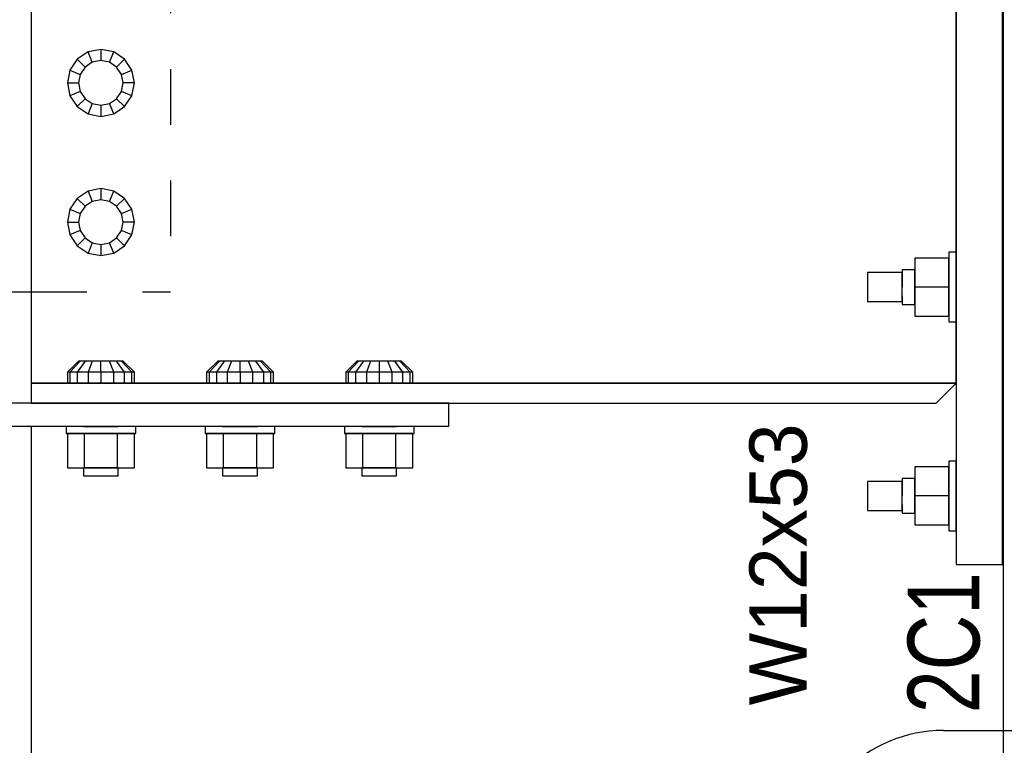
# Model space of a CAD drawing. Header units: inches. Extents: x -17.2 to 17.5, y -11.2 to 11.2.
# Tile 7 of 41: x -11.4 to -9.6, y 1.7 to 3. Entities that reach past the tile are written whole.
import ezdxf
from ezdxf.enums import TextEntityAlignment as Align

# ---------------------------------------------------------------- set-up
doc = ezdxf.new("R2010")
doc.units = ezdxf.units.IN
doc.header["$LTSCALE"] = 2.5
doc.header["$MEASUREMENT"] = 0
doc.linetypes.add('SDS2_5', pattern=[0.04, 0.02, -0.02])
doc.layers.add('Layer_0', color=7, linetype='Continuous')

msp = doc.modelspace()

# ---------------------------------------------------------------- linework, layer by layer
at = {"color": 1, "linetype": 'SDS2_5'}
for p in [(-11.1149, 3.55), (-11.3649, 2.55)]:
    msp.add_line(p, (-11.1149, 2.55), dxfattribs=at)
at = {"color": 1, "linetype": 'Continuous'}
msp.add_line((-11.3649, 2.3083), (-11.3649, -1.162), dxfattribs=at)
at = {"color": 4, "linetype": 'Continuous'}
msp.add_line((-9.7264, 1.7621), (-8.4333, 1.7621), dxfattribs=at)
msp.add_arc((-9.7264, 1.5121), 0.25, 90, 270, dxfattribs=at)
at = {"layer": 'Layer_0', "color": 2, "linetype": 'Continuous'}
for p, q in [((-9.6191, 4.274), (-9.6191, 1.6604)), ((-9.7035, 3.9667), (-9.7035, 2.0604)), ((-9.6202, 2.0604), (-9.6202, 3.9667)), ((-11.3649, 3.1635), (-11.3649, 2.9736)), ((-9.7035, 2.9736), (-9.7035, 3.1635)), ((-11.3649, 2.9736), (-11.3649, 2.9365)), ((-9.7035, 2.9365), (-9.7035, 2.9736)), ((-11.3649, 2.9365), (-11.3649, 2.9135)), ((-9.7035, 2.9135), (-9.7035, 2.9365)), ((-11.3649, 2.9135), (-11.3649, 2.717)), ((-9.7035, 2.717), (-9.7035, 2.9135)), ((-11.3649, 2.717), (-11.3649, 2.6865)), ((-9.7035, 2.6865), (-9.7035, 2.717)), ((-11.3649, 2.6865), (-11.3649, 2.633)), ((-9.7035, 2.633), (-9.7035, 2.6865)), ((-11.3649, 2.633), (-11.3649, 2.5464)), ((-9.7035, 2.5896), (-9.7035, 2.633)), ((-11.4066, 2.55), (-11.3649, 2.55)), ((-11.3649, 2.5464), (-11.3649, 2.4438)), ((-9.7035, 2.4438), (-9.7035, 2.5271)), ((-11.3649, 2.4438), (-11.3649, 2.4216)), ((-9.7035, 2.4216), (-9.7035, 2.4438)), ((-11.3649, 2.4216), (-11.3649, 2.4028)), ((-9.7035, 2.4028), (-9.7035, 2.4216)), ((-11.3649, 2.4028), (-11.3649, 2.3902)), ((-11.3649, 2.3902), (-11.3649, 2.3858)), ((-9.7035, 2.3902), (-9.7035, 2.4028)), ((-9.7035, 2.3858), (-9.7035, 2.3902)), ((-9.7035, 2.3858), (-11.3649, 2.3858)), ((-11.3649, 2.3858), (-11.3649, 2.35)), ((-11.3649, 2.3858), (-11.2712, 2.3858)), ((-11.2087, 2.3858), (-11.0212, 2.3858)), ((-10.9587, 2.3858), (-10.7712, 2.3858)), ((-10.7087, 2.3858), (-9.7035, 2.3858)), ((-9.7393, 2.35), (-9.7035, 2.3858)), ((-10.6149, 2.35), (-12.1566, 2.35)), ((-11.3649, 2.35), (-9.7393, 2.35)), ((-10.6149, 2.3083), (-10.6149, 2.35)), ((-12.1566, 2.3083), (-10.6149, 2.3083)), ((-9.7035, 2.0604), (-9.6202, 2.0604))]:
    msp.add_line(p, q, dxfattribs=at)
at = {"layer": 'Layer_0', "color": 1, "linetype": 'Continuous'}
for p, q in [((-11.263, 2.9806), (-11.2825, 2.9675)), ((-11.2399, 2.9851), (-11.263, 2.9806)), ((-11.2553, 2.962), (-11.263, 2.9806)), ((-11.2169, 2.9806), (-11.2399, 2.9851)), ((-11.2399, 2.9851), (-11.2399, 2.9651)), ((-11.2246, 2.962), (-11.2169, 2.9806)), ((-11.1974, 2.9675), (-11.2169, 2.9806)), ((-11.2825, 2.9675), (-11.2955, 2.948)), ((-11.2825, 2.9675), (-11.2683, 2.9534)), ((-11.2553, 2.962), (-11.2683, 2.9534)), ((-11.2399, 2.9651), (-11.2553, 2.962)), ((-11.2246, 2.962), (-11.2399, 2.9651)), ((-11.2116, 2.9534), (-11.2246, 2.962)), ((-11.2116, 2.9534), (-11.1974, 2.9675)), ((-11.1844, 2.948), (-11.1974, 2.9675)), ((-11.2955, 2.948), (-11.3001, 2.925)), ((-11.2955, 2.948), (-11.277, 2.9403)), ((-11.277, 2.9403), (-11.28, 2.925)), ((-11.2683, 2.9534), (-11.277, 2.9403)), ((-11.2029, 2.9403), (-11.2116, 2.9534)), ((-11.2029, 2.9403), (-11.1844, 2.948)), ((-11.1999, 2.925), (-11.2029, 2.9403)), ((-11.1798, 2.925), (-11.1844, 2.948)), ((-11.3001, 2.925), (-11.28, 2.925)), ((-11.3001, 2.925), (-11.2955, 2.902)), ((-11.28, 2.925), (-11.277, 2.9097)), ((-11.2029, 2.9097), (-11.1999, 2.925)), ((-11.1798, 2.925), (-11.1999, 2.925)), ((-11.1844, 2.902), (-11.1798, 2.925)), ((-11.277, 2.9097), (-11.2955, 2.902)), ((-11.2955, 2.902), (-11.2825, 2.8825)), ((-11.277, 2.9097), (-11.2683, 2.8967)), ((-11.2116, 2.8967), (-11.2029, 2.9097)), ((-11.1844, 2.902), (-11.2029, 2.9097)), ((-11.1974, 2.8825), (-11.1844, 2.902)), ((-11.2683, 2.8967), (-11.2825, 2.8825)), ((-11.2683, 2.8967), (-11.2553, 2.888)), ((-11.2553, 2.888), (-11.263, 2.8694)), ((-11.2553, 2.888), (-11.2399, 2.8849)), ((-11.2399, 2.8849), (-11.2246, 2.888)), ((-11.2399, 2.8849), (-11.2399, 2.8649)), ((-11.2246, 2.888), (-11.2116, 2.8967)), ((-11.2169, 2.8694), (-11.2246, 2.888)), ((-11.1974, 2.8825), (-11.2116, 2.8967)), ((-11.2825, 2.8825), (-11.263, 2.8694)), ((-11.263, 2.8694), (-11.2399, 2.8649)), ((-11.2399, 2.8649), (-11.2169, 2.8694)), ((-11.2169, 2.8694), (-11.1974, 2.8825)), ((-11.263, 2.7306), (-11.2825, 2.7175)), ((-11.2399, 2.7351), (-11.263, 2.7306)), ((-11.263, 2.7306), (-11.2553, 2.712)), ((-11.2169, 2.7306), (-11.2399, 2.7351)), ((-11.2399, 2.7351), (-11.2399, 2.7151)), ((-11.2246, 2.712), (-11.2169, 2.7306)), ((-11.1974, 2.7175), (-11.2169, 2.7306)), ((-11.2825, 2.7175), (-11.2955, 2.698)), ((-11.2825, 2.7175), (-11.2683, 2.7034)), ((-11.2553, 2.712), (-11.2683, 2.7034)), ((-11.2399, 2.7151), (-11.2553, 2.712)), ((-11.2246, 2.712), (-11.2399, 2.7151)), ((-11.2116, 2.7034), (-11.2246, 2.712)), ((-11.2116, 2.7034), (-11.1974, 2.7175)), ((-11.1844, 2.698), (-11.1974, 2.7175)), ((-11.2955, 2.698), (-11.3001, 2.675)), ((-11.2955, 2.698), (-11.277, 2.6903)), ((-11.277, 2.6903), (-11.28, 2.675)), ((-11.2683, 2.7034), (-11.277, 2.6903)), ((-11.2029, 2.6903), (-11.2116, 2.7034)), ((-11.2029, 2.6903), (-11.1844, 2.698)), ((-11.1999, 2.675), (-11.2029, 2.6903)), ((-11.1798, 2.675), (-11.1844, 2.698)), ((-11.3001, 2.675), (-11.28, 2.675)), ((-11.3001, 2.675), (-11.2955, 2.652)), ((-11.28, 2.675), (-11.277, 2.6597)), ((-11.2029, 2.6597), (-11.1999, 2.675)), ((-11.1798, 2.675), (-11.1999, 2.675)), ((-11.1844, 2.652), (-11.1798, 2.675)), ((-11.277, 2.6597), (-11.2955, 2.652)), ((-11.277, 2.6597), (-11.2683, 2.6467)), ((-11.2116, 2.6467), (-11.2029, 2.6597)), ((-11.1844, 2.652), (-11.2029, 2.6597)), ((-11.2955, 2.652), (-11.2825, 2.6325)), ((-11.2825, 2.6325), (-11.2683, 2.6467)), ((-11.2683, 2.6467), (-11.2553, 2.638)), ((-11.2553, 2.638), (-11.263, 2.6194)), ((-11.2553, 2.638), (-11.2399, 2.6349)), ((-11.2399, 2.6349), (-11.2246, 2.638)), ((-11.2246, 2.638), (-11.2116, 2.6467)), ((-11.2169, 2.6194), (-11.2246, 2.638)), ((-11.2116, 2.6467), (-11.1974, 2.6325)), ((-11.1974, 2.6325), (-11.1844, 2.652)), ((-11.2825, 2.6325), (-11.263, 2.6194)), ((-11.263, 2.6194), (-11.2399, 2.6149)), ((-11.2399, 2.6349), (-11.2399, 2.6149)), ((-11.2399, 2.6149), (-11.2169, 2.6194)), ((-11.2169, 2.6194), (-11.1974, 2.6325)), ((-9.7037, 2.6208), (-9.7167, 2.6208)), ((-9.7167, 2.6208), (-9.7167, 2.6161)), ((-9.7037, 2.6161), (-9.7037, 2.6208)), ((-9.7167, 2.6104), (-9.7779, 2.6104)), ((-9.7779, 2.6104), (-9.7779, 2.5583)), ((-9.7167, 2.6161), (-9.7167, 2.6025)), ((-9.7167, 2.5583), (-9.7167, 2.6104)), ((-9.7167, 2.6025), (-9.7167, 2.5823)), ((-9.7037, 2.6025), (-9.7037, 2.6161)), ((-9.7037, 2.5823), (-9.7037, 2.6025)), ((-9.8004, 2.5844), (-9.8629, 2.5844)), ((-9.8629, 2.5844), (-9.8629, 2.5809)), ((-9.7779, 2.5896), (-9.8004, 2.5896)), ((-9.8004, 2.5896), (-9.8004, 2.5854)), ((-9.8004, 2.5854), (-9.8004, 2.574)), ((-9.8004, 2.5809), (-9.8004, 2.5844)), ((-9.7779, 2.5854), (-9.7779, 2.5896)), ((-9.7779, 2.574), (-9.7779, 2.5854)), ((-9.7035, 2.5896), (-9.7037, 2.5896)), ((-9.7037, 2.5896), (-9.7037, 2.5854)), ((-9.7037, 2.5854), (-9.7037, 2.574)), ((-9.6191, 2.5896), (-9.6202, 2.5896)), ((-9.8629, 2.5809), (-9.8629, 2.5714)), ((-9.8629, 2.5714), (-9.8629, 2.5583)), ((-9.8004, 2.5714), (-9.8004, 2.5809)), ((-9.8004, 2.574), (-9.8004, 2.5583)), ((-9.8004, 2.5583), (-9.8004, 2.5714)), ((-9.7779, 2.5583), (-9.7779, 2.574)), ((-9.7167, 2.5823), (-9.7167, 2.5583)), ((-9.7037, 2.5583), (-9.7037, 2.5823)), ((-9.7037, 2.574), (-9.7037, 2.5583)), ((-9.8629, 2.5583), (-9.8629, 2.5453)), ((-9.8004, 2.5453), (-9.8004, 2.5583)), ((-9.7779, 2.5427), (-9.7779, 2.5583)), ((-9.7167, 2.5583), (-9.7779, 2.5583)), ((-9.7779, 2.5583), (-9.7779, 2.5063)), ((-9.7167, 2.5583), (-9.7167, 2.5344)), ((-9.7167, 2.5063), (-9.7167, 2.5583)), ((-9.7037, 2.5344), (-9.7037, 2.5583)), ((-9.7037, 2.5583), (-9.7037, 2.5427)), ((-9.8629, 2.5453), (-9.8629, 2.5358)), ((-9.8629, 2.5358), (-9.8629, 2.5323)), ((-9.8629, 2.5323), (-9.8004, 2.5323)), ((-9.8004, 2.5358), (-9.8004, 2.5453)), ((-9.8004, 2.5427), (-9.8004, 2.5313)), ((-9.8004, 2.5323), (-9.8004, 2.5358)), ((-9.8004, 2.5313), (-9.8004, 2.5271)), ((-9.7779, 2.5313), (-9.7779, 2.5427)), ((-9.7779, 2.5271), (-9.7779, 2.5313)), ((-9.7167, 2.5344), (-9.7167, 2.5141)), ((-9.7037, 2.5427), (-9.7037, 2.5313)), ((-9.7037, 2.5141), (-9.7037, 2.5344)), ((-9.7037, 2.5313), (-9.7037, 2.5271)), ((-9.8004, 2.5271), (-9.7779, 2.5271)), ((-9.7167, 2.5141), (-9.7167, 2.5006)), ((-9.7037, 2.5006), (-9.7037, 2.5141)), ((-9.6202, 2.5271), (-9.6191, 2.5271)), ((-9.7779, 2.5063), (-9.7167, 2.5063)), ((-9.7167, 2.5006), (-9.7167, 2.4958)), ((-9.7167, 2.4958), (-9.7037, 2.4958)), ((-9.7037, 2.4958), (-9.7037, 2.5006)), ((-11.28, 2.4251), (-11.3001, 2.4055)), ((-11.277, 2.4251), (-11.2955, 2.4055)), ((-11.2683, 2.4251), (-11.2825, 2.4055)), ((-11.277, 2.4251), (-11.28, 2.4251)), ((-11.2683, 2.4251), (-11.277, 2.4251)), ((-11.2553, 2.4251), (-11.2683, 2.4251)), ((-11.2553, 2.4251), (-11.263, 2.4055)), ((-11.2399, 2.4251), (-11.2553, 2.4251)), ((-11.2399, 2.4055), (-11.2399, 2.4251)), ((-11.2246, 2.4251), (-11.2399, 2.4251)), ((-11.2169, 2.4055), (-11.2246, 2.4251)), ((-11.2116, 2.4251), (-11.2246, 2.4251)), ((-11.1974, 2.4055), (-11.2116, 2.4251)), ((-11.2029, 2.4251), (-11.2116, 2.4251)), ((-11.1844, 2.4055), (-11.2029, 2.4251)), ((-11.1999, 2.4251), (-11.2029, 2.4251)), ((-11.1798, 2.4055), (-11.1999, 2.4251)), ((-11.03, 2.4251), (-11.0501, 2.4055)), ((-11.027, 2.4251), (-11.0455, 2.4055)), ((-11.0183, 2.4251), (-11.0325, 2.4055)), ((-11.027, 2.4251), (-11.03, 2.4251)), ((-11.0183, 2.4251), (-11.027, 2.4251)), ((-11.0053, 2.4251), (-11.0183, 2.4251)), ((-11.0053, 2.4251), (-11.013, 2.4055)), ((-10.9899, 2.4251), (-11.0053, 2.4251)), ((-10.9899, 2.4055), (-10.9899, 2.4251)), ((-10.9746, 2.4251), (-10.9899, 2.4251)), ((-10.9669, 2.4055), (-10.9746, 2.4251)), ((-10.9616, 2.4251), (-10.9746, 2.4251)), ((-10.9474, 2.4055), (-10.9616, 2.4251)), ((-10.9529, 2.4251), (-10.9616, 2.4251)), ((-10.9344, 2.4055), (-10.9529, 2.4251)), ((-10.9499, 2.4251), (-10.9529, 2.4251)), ((-10.9298, 2.4055), (-10.9499, 2.4251)), ((-10.78, 2.4251), (-10.8001, 2.4055)), ((-10.777, 2.4251), (-10.7955, 2.4055)), ((-10.7683, 2.4251), (-10.7825, 2.4055)), ((-10.777, 2.4251), (-10.78, 2.4251)), ((-10.7683, 2.4251), (-10.777, 2.4251)), ((-10.7553, 2.4251), (-10.7683, 2.4251)), ((-10.7553, 2.4251), (-10.763, 2.4055)), ((-10.7399, 2.4251), (-10.7553, 2.4251)), ((-10.7399, 2.4251), (-10.7399, 2.4055)), ((-10.7246, 2.4251), (-10.7399, 2.4251)), ((-10.7169, 2.4055), (-10.7246, 2.4251)), ((-10.7116, 2.4251), (-10.7246, 2.4251)), ((-10.6974, 2.4055), (-10.7116, 2.4251)), ((-10.7029, 2.4251), (-10.7116, 2.4251)), ((-10.6844, 2.4055), (-10.7029, 2.4251)), ((-10.6999, 2.4251), (-10.7029, 2.4251)), ((-10.6798, 2.4055), (-10.6999, 2.4251)), ((-11.3001, 2.4055), (-11.3001, 2.386)), ((-11.2955, 2.4055), (-11.3001, 2.4055)), ((-11.2955, 2.4055), (-11.2955, 2.386)), ((-11.2825, 2.4055), (-11.2955, 2.4055)), ((-11.2825, 2.4055), (-11.2825, 2.386)), ((-11.263, 2.4055), (-11.2825, 2.4055)), ((-11.263, 2.4055), (-11.263, 2.386)), ((-11.2399, 2.4055), (-11.263, 2.4055)), ((-11.2399, 2.4055), (-11.2399, 2.386)), ((-11.2169, 2.4055), (-11.2399, 2.4055)), ((-11.2169, 2.386), (-11.2169, 2.4055)), ((-11.1974, 2.4055), (-11.2169, 2.4055)), ((-11.1974, 2.386), (-11.1974, 2.4055)), ((-11.1844, 2.4055), (-11.1974, 2.4055)), ((-11.1844, 2.386), (-11.1844, 2.4055)), ((-11.1798, 2.4055), (-11.1844, 2.4055)), ((-11.1798, 2.386), (-11.1798, 2.4055)), ((-11.0501, 2.4055), (-11.0501, 2.386)), ((-11.0455, 2.4055), (-11.0501, 2.4055)), ((-11.0455, 2.4055), (-11.0455, 2.386)), ((-11.0325, 2.4055), (-11.0455, 2.4055)), ((-11.0325, 2.4055), (-11.0325, 2.386)), ((-11.013, 2.4055), (-11.0325, 2.4055)), ((-11.013, 2.4055), (-11.013, 2.386)), ((-10.9899, 2.4055), (-11.013, 2.4055)), ((-10.9899, 2.4055), (-10.9899, 2.386)), ((-10.9669, 2.4055), (-10.9899, 2.4055)), ((-10.9669, 2.386), (-10.9669, 2.4055)), ((-10.9474, 2.4055), (-10.9669, 2.4055)), ((-10.9474, 2.386), (-10.9474, 2.4055)), ((-10.9344, 2.4055), (-10.9474, 2.4055)), ((-10.9344, 2.386), (-10.9344, 2.4055)), ((-10.9298, 2.4055), (-10.9344, 2.4055)), ((-10.9298, 2.386), (-10.9298, 2.4055)), ((-10.8001, 2.4055), (-10.8001, 2.386)), ((-10.7955, 2.4055), (-10.8001, 2.4055)), ((-10.7955, 2.4055), (-10.7955, 2.386)), ((-10.7825, 2.4055), (-10.7955, 2.4055)), ((-10.7825, 2.4055), (-10.7825, 2.386)), ((-10.763, 2.4055), (-10.7825, 2.4055)), ((-10.763, 2.4055), (-10.763, 2.386)), ((-10.7399, 2.4055), (-10.763, 2.4055)), ((-10.7399, 2.4055), (-10.7399, 2.386)), ((-10.7169, 2.4055), (-10.7399, 2.4055)), ((-10.7169, 2.386), (-10.7169, 2.4055)), ((-10.6974, 2.4055), (-10.7169, 2.4055)), ((-10.6974, 2.386), (-10.6974, 2.4055)), ((-10.6844, 2.4055), (-10.6974, 2.4055)), ((-10.6844, 2.386), (-10.6844, 2.4055)), ((-10.6798, 2.4055), (-10.6844, 2.4055)), ((-10.6798, 2.386), (-10.6798, 2.4055)), ((-11.3001, 2.386), (-11.2955, 2.386)), ((-11.2955, 2.386), (-11.2825, 2.386)), ((-11.2825, 2.386), (-11.263, 2.386)), ((-11.267, 2.386), (-11.2712, 2.386)), ((-11.2712, 2.386), (-11.2712, 2.3858)), ((-11.2556, 2.386), (-11.267, 2.386)), ((-11.263, 2.386), (-11.2399, 2.386)), ((-11.2399, 2.386), (-11.2556, 2.386)), ((-11.2399, 2.386), (-11.2169, 2.386)), ((-11.2243, 2.386), (-11.2399, 2.386)), ((-11.2129, 2.386), (-11.2243, 2.386)), ((-11.2169, 2.386), (-11.1974, 2.386)), ((-11.2087, 2.386), (-11.2129, 2.386)), ((-11.2087, 2.3858), (-11.2087, 2.386)), ((-11.1974, 2.386), (-11.1844, 2.386)), ((-11.1844, 2.386), (-11.1798, 2.386)), ((-11.0501, 2.386), (-11.0455, 2.386)), ((-11.0455, 2.386), (-11.0325, 2.386)), ((-11.0325, 2.386), (-11.013, 2.386)), ((-11.017, 2.386), (-11.0212, 2.386)), ((-11.0212, 2.386), (-11.0212, 2.3858)), ((-11.0056, 2.386), (-11.017, 2.386)), ((-11.013, 2.386), (-10.9899, 2.386)), ((-10.9899, 2.386), (-11.0056, 2.386)), ((-10.9899, 2.386), (-10.9669, 2.386)), ((-10.9743, 2.386), (-10.9899, 2.386)), ((-10.9629, 2.386), (-10.9743, 2.386)), ((-10.9669, 2.386), (-10.9474, 2.386)), ((-10.9587, 2.386), (-10.9629, 2.386)), ((-10.9587, 2.3858), (-10.9587, 2.386)), ((-10.9474, 2.386), (-10.9344, 2.386)), ((-10.9344, 2.386), (-10.9298, 2.386)), ((-10.8001, 2.386), (-10.7955, 2.386)), ((-10.7955, 2.386), (-10.7825, 2.386)), ((-10.7825, 2.386), (-10.763, 2.386)), ((-10.767, 2.386), (-10.7712, 2.386)), ((-10.7712, 2.386), (-10.7712, 2.3858)), ((-10.7556, 2.386), (-10.767, 2.386)), ((-10.763, 2.386), (-10.7399, 2.386)), ((-10.7399, 2.386), (-10.7556, 2.386)), ((-10.7399, 2.386), (-10.7169, 2.386)), ((-10.7243, 2.386), (-10.7399, 2.386)), ((-10.7129, 2.386), (-10.7243, 2.386)), ((-10.7169, 2.386), (-10.6974, 2.386)), ((-10.7087, 2.386), (-10.7129, 2.386)), ((-10.7087, 2.3858), (-10.7087, 2.386)), ((-10.6974, 2.386), (-10.6844, 2.386)), ((-10.6844, 2.386), (-10.6798, 2.386)), ((-11.3024, 2.3082), (-11.3024, 2.2952)), ((-11.2977, 2.3082), (-11.3024, 2.3082)), ((-11.2841, 2.3082), (-11.2977, 2.3082)), ((-11.2639, 2.3082), (-11.2841, 2.3082)), ((-11.2712, 2.3083), (-11.2712, 2.3082)), ((-11.2712, 2.3082), (-11.267, 2.3082)), ((-11.267, 2.3082), (-11.2556, 2.3082)), ((-11.2399, 2.3082), (-11.2639, 2.3082)), ((-11.2556, 2.3082), (-11.2399, 2.3082)), ((-11.216, 2.3082), (-11.2399, 2.3082)), ((-11.2399, 2.3082), (-11.2243, 2.3082)), ((-11.2243, 2.3082), (-11.2129, 2.3082)), ((-11.1958, 2.3082), (-11.216, 2.3082)), ((-11.2129, 2.3082), (-11.2087, 2.3082)), ((-11.2087, 2.3082), (-11.2087, 2.3083)), ((-11.1822, 2.3082), (-11.1958, 2.3082)), ((-11.1774, 2.3082), (-11.1822, 2.3082)), ((-11.1774, 2.2952), (-11.1774, 2.3082)), ((-11.0524, 2.3082), (-11.0524, 2.2952)), ((-11.0477, 2.3082), (-11.0524, 2.3082)), ((-11.0341, 2.3082), (-11.0477, 2.3082)), ((-11.0139, 2.3082), (-11.0341, 2.3082)), ((-11.0212, 2.3083), (-11.0212, 2.3082)), ((-11.0212, 2.3082), (-11.017, 2.3082)), ((-11.017, 2.3082), (-11.0056, 2.3082)), ((-10.9899, 2.3082), (-11.0139, 2.3082)), ((-11.0056, 2.3082), (-10.9899, 2.3082)), ((-10.966, 2.3082), (-10.9899, 2.3082)), ((-10.9899, 2.3082), (-10.9743, 2.3082)), ((-10.9743, 2.3082), (-10.9629, 2.3082)), ((-10.9458, 2.3082), (-10.966, 2.3082)), ((-10.9629, 2.3082), (-10.9587, 2.3082)), ((-10.9587, 2.3082), (-10.9587, 2.3083)), ((-10.9322, 2.3082), (-10.9458, 2.3082)), ((-10.9274, 2.3082), (-10.9322, 2.3082)), ((-10.9274, 2.2952), (-10.9274, 2.3082)), ((-10.8024, 2.3082), (-10.8024, 2.2952)), ((-10.7977, 2.3082), (-10.8024, 2.3082)), ((-10.7841, 2.3082), (-10.7977, 2.3082)), ((-10.7639, 2.3082), (-10.7841, 2.3082)), ((-10.7712, 2.3083), (-10.7712, 2.3082)), ((-10.7712, 2.3082), (-10.767, 2.3082)), ((-10.767, 2.3082), (-10.7556, 2.3082)), ((-10.7399, 2.3082), (-10.7639, 2.3082)), ((-10.7556, 2.3082), (-10.7399, 2.3082)), ((-10.716, 2.3082), (-10.7399, 2.3082)), ((-10.7399, 2.3082), (-10.7243, 2.3082)), ((-10.7243, 2.3082), (-10.7129, 2.3082)), ((-10.6958, 2.3082), (-10.716, 2.3082)), ((-10.7129, 2.3082), (-10.7087, 2.3082)), ((-10.7087, 2.3082), (-10.7087, 2.3083)), ((-10.6822, 2.3082), (-10.6958, 2.3082)), ((-10.6774, 2.3082), (-10.6822, 2.3082)), ((-10.6774, 2.2952), (-10.6774, 2.3082)), ((-11.3024, 2.2952), (-11.2977, 2.2952)), ((-11.3001, 2.2952), (-11.3001, 2.234)), ((-11.27, 2.2952), (-11.3001, 2.2952)), ((-11.2977, 2.2952), (-11.2841, 2.2952)), ((-11.2841, 2.2952), (-11.2639, 2.2952)), ((-11.27, 2.2952), (-11.27, 2.234)), ((-11.2099, 2.2952), (-11.27, 2.2952)), ((-11.2639, 2.2952), (-11.2399, 2.2952)), ((-11.2399, 2.2952), (-11.216, 2.2952)), ((-11.216, 2.2952), (-11.1958, 2.2952)), ((-11.2099, 2.234), (-11.2099, 2.2952)), ((-11.1798, 2.2952), (-11.2099, 2.2952)), ((-11.1958, 2.2952), (-11.1822, 2.2952)), ((-11.1822, 2.2952), (-11.1774, 2.2952)), ((-11.1798, 2.234), (-11.1798, 2.2952)), ((-11.0524, 2.2952), (-11.0477, 2.2952)), ((-11.0501, 2.2952), (-11.0501, 2.234)), ((-11.02, 2.2952), (-11.0501, 2.2952)), ((-11.0477, 2.2952), (-11.0341, 2.2952)), ((-11.0341, 2.2952), (-11.0139, 2.2952)), ((-11.02, 2.2952), (-11.02, 2.234)), ((-10.9599, 2.2952), (-11.02, 2.2952)), ((-11.0139, 2.2952), (-10.9899, 2.2952)), ((-10.9899, 2.2952), (-10.966, 2.2952)), ((-10.966, 2.2952), (-10.9458, 2.2952)), ((-10.9599, 2.234), (-10.9599, 2.2952)), ((-10.9298, 2.2952), (-10.9599, 2.2952)), ((-10.9458, 2.2952), (-10.9322, 2.2952)), ((-10.9322, 2.2952), (-10.9274, 2.2952)), ((-10.9298, 2.234), (-10.9298, 2.2952)), ((-10.8024, 2.2952), (-10.7977, 2.2952)), ((-10.8001, 2.2952), (-10.8001, 2.234)), ((-10.77, 2.2952), (-10.8001, 2.2952)), ((-10.7977, 2.2952), (-10.7841, 2.2952)), ((-10.7841, 2.2952), (-10.7639, 2.2952)), ((-10.77, 2.2952), (-10.77, 2.234)), ((-10.7099, 2.2952), (-10.77, 2.2952)), ((-10.7639, 2.2952), (-10.7399, 2.2952)), ((-10.7399, 2.2952), (-10.716, 2.2952)), ((-10.716, 2.2952), (-10.6958, 2.2952)), ((-10.7099, 2.234), (-10.7099, 2.2952)), ((-10.6798, 2.2952), (-10.7099, 2.2952)), ((-10.6958, 2.2952), (-10.6822, 2.2952)), ((-10.6822, 2.2952), (-10.6774, 2.2952)), ((-10.6798, 2.234), (-10.6798, 2.2952)), ((-11.3001, 2.234), (-11.27, 2.234)), ((-11.2712, 2.234), (-11.2712, 2.2192)), ((-11.267, 2.234), (-11.2712, 2.234)), ((-11.27, 2.234), (-11.2099, 2.234)), ((-11.2556, 2.234), (-11.267, 2.234)), ((-11.2399, 2.234), (-11.2556, 2.234)), ((-11.2243, 2.234), (-11.2399, 2.234)), ((-11.2129, 2.234), (-11.2243, 2.234)), ((-11.2087, 2.234), (-11.2129, 2.234)), ((-11.2099, 2.234), (-11.1798, 2.234)), ((-11.2087, 2.2192), (-11.2087, 2.234)), ((-11.0501, 2.234), (-11.02, 2.234)), ((-11.0212, 2.234), (-11.0212, 2.2192)), ((-11.017, 2.234), (-11.0212, 2.234)), ((-11.02, 2.234), (-10.9599, 2.234)), ((-11.0056, 2.234), (-11.017, 2.234)), ((-10.9899, 2.234), (-11.0056, 2.234)), ((-10.9743, 2.234), (-10.9899, 2.234)), ((-10.9629, 2.234), (-10.9743, 2.234)), ((-10.9587, 2.234), (-10.9629, 2.234)), ((-10.9599, 2.234), (-10.9298, 2.234)), ((-10.9587, 2.2192), (-10.9587, 2.234)), ((-10.8001, 2.234), (-10.77, 2.234)), ((-10.7712, 2.234), (-10.7712, 2.2192)), ((-10.767, 2.234), (-10.7712, 2.234)), ((-10.77, 2.234), (-10.7099, 2.234)), ((-10.7556, 2.234), (-10.767, 2.234)), ((-10.7399, 2.234), (-10.7556, 2.234)), ((-10.7243, 2.234), (-10.7399, 2.234)), ((-10.7129, 2.234), (-10.7243, 2.234)), ((-10.7087, 2.234), (-10.7129, 2.234)), ((-10.7099, 2.234), (-10.6798, 2.234)), ((-10.7087, 2.2192), (-10.7087, 2.234)), ((-9.7167, 2.2354), (-9.7779, 2.2354)), ((-9.7779, 2.2354), (-9.7779, 2.1833)), ((-9.7037, 2.2458), (-9.7167, 2.2458)), ((-9.7167, 2.2458), (-9.7167, 2.2411)), ((-9.7167, 2.2411), (-9.7167, 2.2275)), ((-9.7167, 2.1833), (-9.7167, 2.2354)), ((-9.7037, 2.2411), (-9.7037, 2.2458)), ((-9.7037, 2.2275), (-9.7037, 2.2411)), ((-11.2712, 2.2192), (-11.267, 2.2192)), ((-11.267, 2.2192), (-11.2556, 2.2192)), ((-11.2556, 2.2192), (-11.2399, 2.2192)), ((-11.2399, 2.2192), (-11.2243, 2.2192)), ((-11.2243, 2.2192), (-11.2129, 2.2192)), ((-11.2129, 2.2192), (-11.2087, 2.2192)), ((-11.0212, 2.2192), (-11.017, 2.2192)), ((-11.017, 2.2192), (-11.0056, 2.2192)), ((-11.0056, 2.2192), (-10.9899, 2.2192)), ((-10.9899, 2.2192), (-10.9743, 2.2192)), ((-10.9743, 2.2192), (-10.9629, 2.2192)), ((-10.9629, 2.2192), (-10.9587, 2.2192)), ((-10.7712, 2.2192), (-10.767, 2.2192)), ((-10.767, 2.2192), (-10.7556, 2.2192)), ((-10.7556, 2.2192), (-10.7399, 2.2192)), ((-10.7399, 2.2192), (-10.7243, 2.2192)), ((-10.7243, 2.2192), (-10.7129, 2.2192)), ((-10.7129, 2.2192), (-10.7087, 2.2192)), ((-9.7779, 2.2146), (-9.8004, 2.2146)), ((-9.8004, 2.2146), (-9.8004, 2.2104)), ((-9.7779, 2.2104), (-9.7779, 2.2146)), ((-9.7167, 2.2275), (-9.7167, 2.2073)), ((-9.7037, 2.2073), (-9.7037, 2.2275)), ((-9.7035, 2.2146), (-9.7037, 2.2146)), ((-9.7037, 2.2146), (-9.7037, 2.2104)), ((-9.6191, 2.2146), (-9.6202, 2.2146)), ((-9.8004, 2.2094), (-9.8629, 2.2094)), ((-9.8629, 2.2094), (-9.8629, 2.2059)), ((-9.8629, 2.2059), (-9.8629, 2.1964)), ((-9.8629, 2.1964), (-9.8629, 2.1833)), ((-9.8004, 2.2104), (-9.8004, 2.199)), ((-9.8004, 2.2059), (-9.8004, 2.2094)), ((-9.8004, 2.1964), (-9.8004, 2.2059)), ((-9.8004, 2.199), (-9.8004, 2.1833)), ((-9.8004, 2.1833), (-9.8004, 2.1964)), ((-9.7779, 2.199), (-9.7779, 2.2104)), ((-9.7779, 2.1833), (-9.7779, 2.199)), ((-9.7167, 2.2073), (-9.7167, 2.1833)), ((-9.7037, 2.2104), (-9.7037, 2.199)), ((-9.7037, 2.1833), (-9.7037, 2.2073)), ((-9.7037, 2.199), (-9.7037, 2.1833)), ((-9.8629, 2.1833), (-9.8629, 2.1703)), ((-9.8004, 2.1703), (-9.8004, 2.1833)), ((-9.7779, 2.1677), (-9.7779, 2.1833)), ((-9.7167, 2.1833), (-9.7779, 2.1833)), ((-9.7779, 2.1833), (-9.7779, 2.1313)), ((-9.7167, 2.1833), (-9.7167, 2.1594)), ((-9.7167, 2.1313), (-9.7167, 2.1833)), ((-9.7037, 2.1594), (-9.7037, 2.1833)), ((-9.7037, 2.1833), (-9.7037, 2.1677)), ((-9.8629, 2.1703), (-9.8629, 2.1608)), ((-9.8629, 2.1608), (-9.8629, 2.1573)), ((-9.8004, 2.1608), (-9.8004, 2.1703)), ((-9.8004, 2.1677), (-9.8004, 2.1563)), ((-9.8004, 2.1573), (-9.8004, 2.1608)), ((-9.7779, 2.1563), (-9.7779, 2.1677)), ((-9.7167, 2.1594), (-9.7167, 2.1391)), ((-9.7037, 2.1677), (-9.7037, 2.1563)), ((-9.7037, 2.1391), (-9.7037, 2.1594)), ((-9.8629, 2.1573), (-9.8004, 2.1573)), ((-9.8004, 2.1563), (-9.8004, 2.1521)), ((-9.8004, 2.1521), (-9.7779, 2.1521)), ((-9.7779, 2.1521), (-9.7779, 2.1563)), ((-9.7037, 2.1563), (-9.7037, 2.1521)), ((-9.6202, 2.1521), (-9.6191, 2.1521)), ((-9.7779, 2.1313), (-9.7167, 2.1313)), ((-9.7167, 2.1391), (-9.7167, 2.1256)), ((-9.7167, 2.1256), (-9.7167, 2.1208)), ((-9.7037, 2.1256), (-9.7037, 2.1391)), ((-9.7037, 2.1208), (-9.7037, 2.1256)), ((-9.7167, 2.1208), (-9.7037, 2.1208))]:
    msp.add_line(p, q, dxfattribs=at)

# ---------------------------------------------------------------- texts
msp.add_text('W12x53', height=0.10322, rotation=90, dxfattribs=at).set_placement((-10.075, 2.0603), align=Align.TOP_CENTER)
at = {"layer": 'Layer_0', "color": 2, "linetype": 'Continuous', "width": 0.8}
msp.add_text('2C1', height=0.12902, rotation=90, dxfattribs=at).set_placement((-9.6616, 1.7933))

doc.saveas('drawing.dxf')
